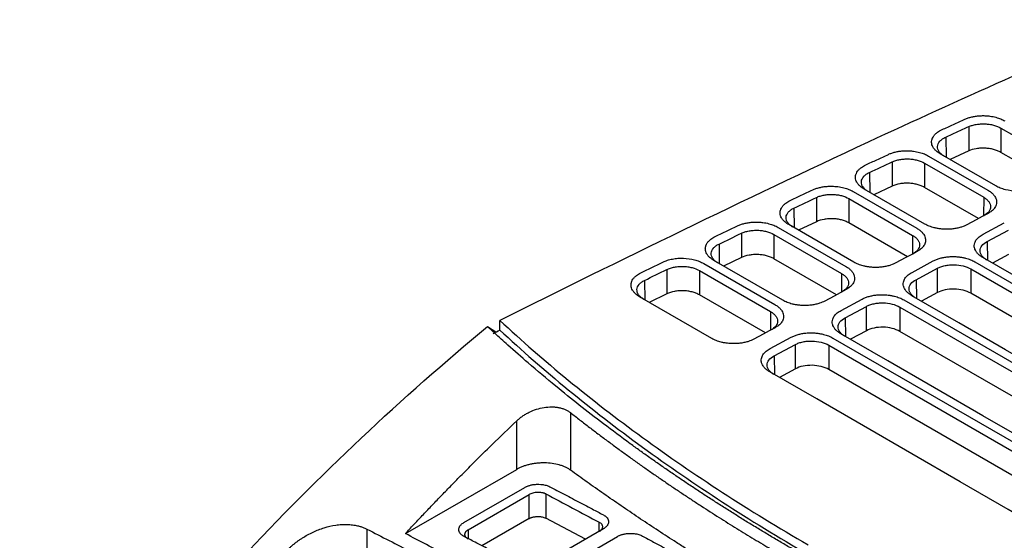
# Model space of a CAD drawing. Extents: x 76 to 839, y -9 to 645.
# Tile 60 of 78: x 671 to 754, y 190 to 234. Entities that reach past the tile are written whole.
import ezdxf

# ---------------------------------------------------------------- set-up
doc = ezdxf.new("R2010")
doc.units = 0
doc.layers.get('0').update_dxf_attribs({"linetype": 'CONTINUOUS'})

msp = doc.modelspace()

# ---------------------------------------------------------------- linework, layer by layer
at = {"color": 7, "linetype": 'CONTINUOUS'}
for p, q in [((751.208, 224.953), (751.207, 222.894)), ((753.92, 224.838), (753.918, 222.779)), ((753.92, 224.838), (758.485, 222.202)), ((753.502, 219.934), (748.794, 222.652)), ((751.207, 222.894), (749.625, 222.173)), ((758.041, 220.399), (753.918, 222.779)), ((744.734, 221.976), (744.733, 219.917)), ((747.462, 221.869), (747.461, 219.81)), ((747.462, 221.869), (752.475, 218.975)), ((747.818, 222.469), (752.831, 219.575)), ((741.422, 219.464), (746.821, 216.348)), ((747.492, 216.707), (742.356, 219.672)), ((744.733, 219.917), (743.183, 219.194)), ((752.031, 217.171), (747.461, 219.81)), ((738.323, 218.966), (738.322, 216.906)), ((741.065, 218.865), (741.064, 216.805)), ((741.065, 218.865), (746.464, 215.748)), ((738.322, 216.906), (736.8, 216.182)), ((746.02, 213.944), (741.064, 216.805)), ((752.422, 215.847), (754.221, 216.813)), ((731.967, 215.926), (731.966, 213.866)), ((735.077, 216.43), (740.81, 213.12)), ((741.482, 213.48), (735.976, 216.658)), ((752.767, 215.226), (754.565, 216.192)), ((734.72, 215.83), (740.454, 212.52)), ((734.72, 215.83), (734.72, 213.771)), ((728.776, 213.371), (734.8, 209.893)), ((735.471, 210.252), (729.645, 213.616)), ((731.966, 213.866), (730.466, 213.142)), ((740.01, 210.717), (734.72, 213.771)), ((746.412, 212.62), (748.211, 213.586)), ((751.74, 213.508), (781.115, 196.55)), ((754.566, 214.132), (753.211, 213.405)), ((725.656, 212.861), (725.655, 210.802)), ((728.419, 212.771), (734.443, 209.293)), ((728.419, 212.771), (728.419, 210.711)), ((746.756, 211.999), (748.555, 212.965)), ((748.555, 210.905), (748.555, 212.965)), ((751.384, 212.908), (780.759, 195.95)), ((751.384, 212.908), (751.384, 210.848)), ((748.555, 210.905), (747.201, 210.178)), ((729.461, 207.025), (723.355, 210.55)), ((725.655, 210.802), (724.174, 210.077)), ((733.999, 207.489), (728.419, 210.711)), ((740.402, 209.393), (742.2, 210.359)), ((745.73, 210.28), (775.105, 193.322)), ((780.315, 194.146), (751.384, 210.848)), ((740.746, 208.772), (742.545, 209.738)), ((742.545, 207.678), (742.545, 209.738)), ((745.373, 209.68), (774.749, 192.723)), ((745.373, 209.68), (745.373, 207.62)), ((711.524, 207.733), (711.524, 208.55)), ((710.484, 208.033), (711.195, 207.57)), ((742.545, 207.678), (741.191, 206.951)), ((774.305, 190.919), (745.373, 207.62)), ((734.391, 206.165), (736.19, 207.131)), ((739.719, 207.053), (769.095, 190.095)), ((734.735, 205.544), (736.534, 206.51)), ((736.534, 204.45), (736.534, 206.51)), ((739.363, 206.453), (768.738, 189.495)), ((739.363, 206.453), (739.363, 204.393)), ((736.534, 204.45), (735.18, 203.723)), ((768.294, 187.692), (739.363, 204.393)), ((712.95, 195.941), (712.95, 200.046)), ((717.5, 200.751), (717.5, 195.879)), ((703.527, 190.501), (712.95, 195.941)), ((708.473, 191.431), (713.635, 194.411)), ((708.835, 190.824), (713.997, 193.804)), ((713.997, 191.77), (713.997, 193.804)), ((715.411, 193.864), (715.411, 191.81)), ((713.997, 191.77), (710.002, 189.464)), ((718.779, 190.034), (715.411, 191.81)), ((700.268, 190.88), (700.268, 175.229)), ((720.284, 190.903), (715.122, 187.923)), ((716.318, 187.28), (721.479, 190.26))]:
    msp.add_line(p, q, dxfattribs=at)
at = {"color": 8, "linetype": 'CONTINUOUS'}
for p, q in [((749.263, 224.066), (749.29, 222.366)), ((742.809, 221.079), (742.836, 219.395)), ((752.475, 218.975), (752.451, 217.397)), ((736.416, 218.059), (736.442, 216.389)), ((746.464, 215.748), (746.44, 214.17)), ((752.767, 215.226), (752.791, 213.648)), ((730.074, 215.011), (730.099, 213.353)), ((740.454, 212.52), (740.43, 210.942)), ((723.775, 211.94), (723.8, 210.293)), ((746.756, 211.999), (746.78, 210.421)), ((734.443, 209.293), (734.42, 207.715)), ((740.746, 208.772), (740.77, 207.194)), ((734.735, 205.544), (734.759, 203.966)), ((719.937, 190.703), (719.937, 191.459)), ((708.835, 190.824), (708.835, 190.084))]:
    msp.add_line(p, q, dxfattribs=at)
at = {"color": 7, "linetype": 'CONTINUOUS', "flags": 128}
for points in [[(752.844, 217.608), (752.342, 217.339), (751.84, 217.069), (751.045, 216.642)], [(746.834, 214.381), (746.332, 214.111), (745.83, 213.842), (745.035, 213.415)], [(781.787, 196.909), (780.765, 197.499), (776.678, 199.858), (772.592, 202.217), (768.505, 204.576), (764.419, 206.935), (760.332, 209.295), (756.371, 211.581), (752.41, 213.868)], [(740.823, 211.154), (740.321, 210.884), (739.819, 210.614), (739.024, 210.188)], [(775.776, 193.682), (774.755, 194.272), (770.668, 196.631), (766.581, 198.99), (762.495, 201.349), (758.408, 203.708), (754.322, 206.067), (750.361, 208.354), (746.399, 210.641)], [(734.813, 207.926), (734.311, 207.657), (733.809, 207.387), (733.014, 206.96)], [(769.766, 190.454), (768.744, 191.044), (764.658, 193.403), (760.571, 195.762), (756.485, 198.122), (752.398, 200.481), (748.311, 202.84), (744.35, 205.127), (740.389, 207.413)], [(763.755, 187.227), (762.734, 187.817), (758.647, 190.176), (754.561, 192.535), (750.474, 194.894), (746.388, 197.253), (742.301, 199.612), (738.34, 201.899), (734.379, 204.186)]]:
    msp.add_lwpolyline(points, dxfattribs=at)
at = {"color": 7, "linetype": 'CONTINUOUS'}
for centre in [(749.97, 210.089), (743.959, 206.861), (737.949, 203.634)]:
    msp.add_ellipse(centre, major_axis=(2, -0.059), ratio=0.556664, start_param=0.801839, end_param=2.372865, dxfattribs=at)
for points, knots in [([(766.006, 234.01), (758.083, 230.662), (739.596, 222.379), (721.786, 213.662), (711.519, 208.554)], [0.092557, 0.092557, 0.092557, 0.092557, 2.072181, 4.813758, 4.813758, 4.813758, 4.813758]), ([(750.894, 225.588), (750.937, 225.608), (751.071, 225.664), (751.31, 225.744), (751.569, 225.805), (751.837, 225.85), (752.063, 225.874), (752.355, 225.888), (752.655, 225.884), (752.981, 225.853), (753.268, 225.804), (753.578, 225.732), (753.927, 225.617), (754.166, 225.502), (754.276, 225.438)], [2, 2, 2, 2, 2.240057, 2.719251, 3.198029, 3.437717, 3.918872, 4.172807, 4.679337, 5.183491, 5.559467, 5.934649, 6.580969, 7.24015, 7.24015, 7.24015, 7.24015]), ([(748.948, 224.701), (749.269, 224.848), (749.917, 225.144), (750.567, 225.439), (750.894, 225.588)], [0, 0, 0, 0, 0.49569, 1, 1, 1, 1]), ([(751.208, 224.953), (751.303, 224.996), (751.405, 225.033), (751.619, 225.096), (751.733, 225.123), (751.969, 225.163), (752.089, 225.177), (752.334, 225.193), (752.46, 225.194), (752.708, 225.184), (752.831, 225.173), (753.073, 225.137), (753.193, 225.113), (753.533, 225.024), (753.742, 224.941), (753.92, 224.838)], [0, 0, 0, 0, 0.125, 0.125, 0.25, 0.25, 0.375, 0.375, 0.5, 0.5, 0.625, 0.625, 0.75, 0.75, 1, 1, 1, 1]), ([(748.794, 222.652), (748.733, 222.688), (748.617, 222.762), (748.481, 222.869), (748.348, 222.995), (748.251, 223.113), (748.157, 223.264), (748.091, 223.42), (748.063, 223.579), (748.065, 223.737), (748.089, 223.864), (748.149, 224.018), (748.219, 224.138), (748.333, 224.281), (748.446, 224.39), (748.595, 224.504), (748.748, 224.602), (748.877, 224.668), (748.948, 224.701)], [2, 2, 2, 2, 2.360728, 2.719752, 2.95805, 3.432861, 3.669743, 4.142027, 4.613841, 4.8505, 5.324213, 5.561059, 6.034847, 6.271897, 6.746344, 6.983991, 7.341471, 7.729377, 7.729377, 7.729377, 7.729377]), ([(749.263, 224.066), (749.587, 224.214), (750.234, 224.51), (750.883, 224.806), (751.208, 224.953)], [2, 2, 2, 2, 3.803929, 5.611378, 5.611378, 5.611378, 5.611378]), ([(749.151, 222.436), (749.053, 222.492), (748.967, 222.554), (748.817, 222.685), (748.753, 222.756), (748.653, 222.901), (748.616, 222.976), (748.57, 223.128), (748.561, 223.206), (748.577, 223.435), (748.645, 223.586), (748.824, 223.787), (748.897, 223.851), (749.064, 223.967), (749.158, 224.019), (749.263, 224.066)], [0, 0, 0, 0, 0.125, 0.125, 0.25, 0.25, 0.375, 0.375, 0.5, 0.5, 0.75, 0.75, 0.875, 0.875, 1, 1, 1, 1]), ([(742.49, 221.712), (742.808, 221.86), (743.449, 222.16), (744.092, 222.459), (744.416, 222.61)], [0, 0, 0, 0, 0.495675, 1, 1, 1, 1]), ([(744.416, 222.61), (744.459, 222.63), (744.592, 222.687), (744.832, 222.769), (745.091, 222.832), (745.361, 222.879), (745.588, 222.904), (745.882, 222.919), (746.184, 222.915), (746.513, 222.885), (746.803, 222.837), (747.115, 222.765), (747.467, 222.649), (747.707, 222.533), (747.818, 222.469)], [2, 2, 2, 2, 2.241713, 2.724219, 3.206307, 3.447653, 3.932147, 4.187985, 4.698296, 5.20619, 5.584931, 5.962859, 6.613548, 7.277362, 7.277362, 7.277362, 7.277362]), ([(753.918, 222.779), (753.83, 222.83), (753.734, 222.876), (753.53, 222.958), (753.42, 222.994), (753.192, 223.054), (753.074, 223.078), (752.833, 223.114), (752.708, 223.126), (752.46, 223.137), (752.337, 223.135), (752.091, 223.12), (751.968, 223.106), (751.617, 223.046), (751.398, 222.981), (751.207, 222.894)], [0, 0, 0, 0, 0.125, 0.125, 0.25, 0.25, 0.375, 0.375, 0.5, 0.5, 0.625, 0.625, 0.75, 0.75, 1, 1, 1, 1]), ([(742.356, 219.672), (742.295, 219.707), (742.179, 219.781), (742.044, 219.887), (741.912, 220.012), (741.814, 220.129), (741.72, 220.28), (741.654, 220.435), (741.626, 220.592), (741.626, 220.75), (741.649, 220.875), (741.706, 221.029), (741.774, 221.148), (741.886, 221.291), (741.996, 221.4), (742.142, 221.514), (742.293, 221.612), (742.42, 221.679), (742.49, 221.712)], [2, 2, 2, 2, 2.358412, 2.715157, 2.951952, 3.423789, 3.659192, 4.128538, 4.597415, 4.832591, 5.303327, 5.538681, 6.009483, 6.245037, 6.716491, 6.952635, 7.307837, 7.69351, 7.69351, 7.69351, 7.69351]), ([(744.734, 221.976), (744.829, 222.02), (744.931, 222.058), (745.146, 222.123), (745.26, 222.15), (745.497, 222.192), (745.617, 222.207), (745.864, 222.223), (745.991, 222.225), (746.241, 222.216), (746.364, 222.205), (746.608, 222.17), (746.729, 222.145), (747.072, 222.056), (747.283, 221.972), (747.462, 221.869)], [0, 0, 0, 0, 0.125, 0.125, 0.25, 0.25, 0.375, 0.375, 0.5, 0.5, 0.625, 0.625, 0.75, 0.75, 1, 1, 1, 1]), ([(742.712, 219.455), (742.615, 219.512), (742.529, 219.573), (742.38, 219.703), (742.316, 219.773), (742.216, 219.918), (742.179, 219.992), (742.133, 220.143), (742.123, 220.221), (742.137, 220.448), (742.203, 220.598), (742.377, 220.798), (742.449, 220.862), (742.613, 220.979), (742.706, 221.032), (742.809, 221.079)], [0, 0, 0, 0, 0.125, 0.125, 0.25, 0.25, 0.375, 0.375, 0.5, 0.5, 0.75, 0.75, 0.875, 0.875, 1, 1, 1, 1]), ([(747.461, 219.81), (747.372, 219.861), (747.275, 219.907), (747.069, 219.99), (746.959, 220.026), (746.728, 220.086), (746.61, 220.11), (746.367, 220.146), (746.241, 220.158), (745.991, 220.167), (745.867, 220.166), (745.619, 220.15), (745.496, 220.135), (745.144, 220.073), (744.923, 220.006), (744.733, 219.917)], [0, 0, 0, 0, 0.125, 0.125, 0.25, 0.25, 0.375, 0.375, 0.5, 0.5, 0.625, 0.625, 0.75, 0.75, 1, 1, 1, 1]), ([(736.093, 218.69), (736.408, 218.84), (737.044, 219.143), (737.68, 219.445), (738.001, 219.597)], [0, 0, 0, 0, 0.495657, 1, 1, 1, 1]), ([(738.001, 219.597), (738.044, 219.618), (738.177, 219.676), (738.417, 219.76), (738.677, 219.824), (738.948, 219.872), (739.176, 219.898), (739.471, 219.914), (739.776, 219.911), (740.107, 219.882), (740.399, 219.834), (740.713, 219.762), (741.067, 219.646), (741.31, 219.529), (741.422, 219.464)], [2, 2, 2, 2, 2.243139, 2.728496, 3.213434, 3.456207, 3.943576, 4.201053, 4.71462, 5.225735, 5.606857, 5.987151, 6.641596, 7.309399, 7.309399, 7.309399, 7.309399]), ([(738.323, 218.966), (738.418, 219.01), (738.52, 219.049), (738.735, 219.115), (738.85, 219.143), (739.087, 219.186), (739.208, 219.201), (739.456, 219.218), (739.584, 219.221), (739.835, 219.212), (739.96, 219.201), (740.205, 219.166), (740.327, 219.142), (740.673, 219.053), (740.885, 218.969), (741.065, 218.865)], [0, 0, 0, 0, 0.125, 0.125, 0.25, 0.25, 0.375, 0.375, 0.5, 0.5, 0.625, 0.625, 0.75, 0.75, 1, 1, 1, 1]), ([(752.831, 219.575), (752.875, 219.55), (753, 219.472), (753.147, 219.359), (753.3, 219.211), (753.424, 219.055), (753.507, 218.891), (753.56, 218.72), (753.578, 218.543), (753.545, 218.351), (753.473, 218.182), (753.357, 218.002), (753.161, 217.803), (752.958, 217.669), (752.844, 217.608)], [2, 2, 2, 2, 2.261369, 2.776872, 3.031545, 3.537835, 4.044453, 4.310321, 4.843359, 5.376133, 5.773999, 6.170353, 6.835609, 7.51443, 7.51443, 7.51443, 7.51443]), ([(757.056, 219.87), (756.938, 219.807), (756.812, 219.751), (756.539, 219.655), (756.392, 219.614), (756.089, 219.549), (755.933, 219.526), (755.61, 219.495), (755.445, 219.489), (754.955, 219.498), (754.624, 219.54), (754.169, 219.653), (754.022, 219.699), (753.747, 219.806), (753.62, 219.867), (753.502, 219.934)], [0, 0, 0, 0, 0.125, 0.125, 0.25, 0.25, 0.375, 0.375, 0.5, 0.5, 0.75, 0.75, 0.875, 0.875, 1, 1, 1, 1]), ([(735.976, 216.658), (735.915, 216.693), (735.8, 216.767), (735.666, 216.872), (735.533, 216.996), (735.436, 217.112), (735.342, 217.262), (735.275, 217.416), (735.246, 217.573), (735.245, 217.73), (735.267, 217.854), (735.322, 218.007), (735.389, 218.126), (735.498, 218.269), (735.606, 218.377), (735.75, 218.492), (735.898, 218.59), (736.024, 218.657), (736.093, 218.69)], [2, 2, 2, 2, 2.356421, 2.711205, 2.946709, 3.415984, 3.650114, 4.116926, 4.583272, 4.817172, 5.285345, 5.519417, 5.98765, 6.221918, 6.690796, 6.925646, 7.278888, 7.662641, 7.662641, 7.662641, 7.662641]), ([(752.475, 218.975), (752.568, 218.921), (752.651, 218.864), (752.796, 218.74), (752.858, 218.673), (752.959, 218.536), (752.996, 218.466), (753.048, 218.321), (753.061, 218.247), (753.061, 218.028), (753.009, 217.882), (752.81, 217.619), (752.662, 217.498), (752.475, 217.399)], [0, 0, 0, 0, 0.125, 0.125, 0.25, 0.25, 0.375, 0.375, 0.5, 0.5, 0.75, 0.75, 1, 1, 1, 1]), ([(736.332, 216.442), (736.235, 216.498), (736.15, 216.558), (736.001, 216.688), (735.938, 216.758), (735.838, 216.901), (735.801, 216.975), (735.753, 217.125), (735.743, 217.202), (735.755, 217.428), (735.819, 217.578), (735.99, 217.778), (736.06, 217.842), (736.222, 217.958), (736.313, 218.011), (736.416, 218.059)], [0, 0, 0, 0, 0.125, 0.125, 0.25, 0.25, 0.375, 0.375, 0.5, 0.5, 0.75, 0.75, 0.875, 0.875, 1, 1, 1, 1]), ([(731.642, 216.556), (731.685, 216.577), (731.818, 216.636), (732.058, 216.721), (732.318, 216.786), (732.59, 216.836), (732.818, 216.863), (733.115, 216.879), (733.421, 216.878), (733.754, 216.848), (734.048, 216.801), (734.364, 216.729), (734.721, 216.612), (734.964, 216.495), (735.077, 216.43)], [2, 2, 2, 2, 2.244358, 2.732153, 3.219524, 3.463515, 3.953336, 4.212216, 4.728573, 5.242454, 5.625619, 6.007939, 6.665594, 7.336809, 7.336809, 7.336809, 7.336809]), ([(741.064, 216.805), (740.974, 216.857), (740.877, 216.904), (740.67, 216.986), (740.559, 217.023), (740.327, 217.083), (740.207, 217.107), (739.963, 217.142), (739.835, 217.154), (739.584, 217.163), (739.459, 217.161), (739.211, 217.144), (739.087, 217.129), (738.733, 217.065), (738.512, 216.996), (738.322, 216.906)], [0, 0, 0, 0, 0.125, 0.125, 0.25, 0.25, 0.375, 0.375, 0.5, 0.5, 0.625, 0.625, 0.75, 0.75, 1, 1, 1, 1]), ([(751.045, 216.642), (750.979, 216.607), (750.841, 216.541), (750.64, 216.465), (750.402, 216.392), (750.125, 216.328), (749.831, 216.287), (749.525, 216.264), (749.21, 216.261), (748.865, 216.286), (748.56, 216.331), (748.231, 216.402), (747.86, 216.52), (747.608, 216.64), (747.492, 216.707)], [2, 2, 2, 2, 2.387695, 2.772017, 3.025553, 3.529164, 4.032853, 4.293469, 4.816048, 5.338388, 5.728451, 6.11716, 6.783547, 7.464289, 7.464289, 7.464289, 7.464289]), ([(731.967, 215.926), (732.061, 215.971), (732.163, 216.01), (732.378, 216.077), (732.493, 216.106), (732.732, 216.15), (732.853, 216.166), (733.102, 216.184), (733.231, 216.186), (733.483, 216.178), (733.608, 216.168), (733.856, 216.133), (733.978, 216.109), (734.326, 216.019), (734.54, 215.935), (734.72, 215.83)], [0, 0, 0, 0, 0.125, 0.125, 0.25, 0.25, 0.375, 0.375, 0.5, 0.5, 0.625, 0.625, 0.75, 0.75, 1, 1, 1, 1]), ([(746.821, 216.348), (746.864, 216.322), (746.99, 216.245), (747.136, 216.132), (747.289, 215.983), (747.413, 215.828), (747.497, 215.664), (747.549, 215.492), (747.567, 215.316), (747.534, 215.124), (747.463, 214.954), (747.347, 214.775), (747.15, 214.576), (746.947, 214.442), (746.834, 214.381)], [2, 2, 2, 2, 2.261373, 2.776883, 3.03156, 3.537857, 4.044483, 4.310355, 4.8434, 5.37618, 5.774048, 6.170407, 6.83567, 7.5145, 7.5145, 7.5145, 7.5145]), ([(729.645, 213.616), (729.584, 213.651), (729.47, 213.724), (729.336, 213.829), (729.204, 213.952), (729.107, 214.068), (729.013, 214.217), (728.946, 214.37), (728.916, 214.526), (728.914, 214.682), (728.934, 214.806), (728.988, 214.959), (729.053, 215.077), (729.161, 215.219), (729.268, 215.328), (729.409, 215.442), (729.555, 215.54), (729.68, 215.608), (729.748, 215.641)], [2, 2, 2, 2, 2.354745, 2.70788, 2.942296, 3.409418, 3.642477, 4.10716, 4.571379, 4.804206, 5.270226, 5.503219, 5.969292, 6.202477, 6.669187, 6.902948, 7.254538, 7.636677, 7.636677, 7.636677, 7.636677]), ([(746.464, 215.748), (746.558, 215.694), (746.64, 215.636), (746.785, 215.513), (746.848, 215.446), (746.948, 215.309), (746.986, 215.238), (747.037, 215.094), (747.05, 215.02), (747.05, 214.801), (746.998, 214.655), (746.799, 214.391), (746.651, 214.27), (746.465, 214.172)], [0, 0, 0, 0, 0.125, 0.125, 0.25, 0.25, 0.375, 0.375, 0.5, 0.5, 0.75, 0.75, 1, 1, 1, 1]), ([(752.41, 213.868), (752.366, 213.893), (752.241, 213.971), (752.095, 214.084), (751.943, 214.232), (751.821, 214.387), (751.739, 214.551), (751.688, 214.722), (751.671, 214.898), (751.705, 215.089), (751.776, 215.258), (751.893, 215.44), (752.094, 215.645), (752.305, 215.784), (752.422, 215.847)], [2, 2, 2, 2, 2.256964, 2.763436, 3.01352, 3.51045, 4.007447, 4.268192, 4.790865, 5.313051, 5.702868, 6.091238, 6.771569, 7.464273, 7.464273, 7.464273, 7.464273]), ([(752.766, 213.651), (752.673, 213.705), (752.59, 213.764), (752.445, 213.888), (752.383, 213.955), (752.283, 214.093), (752.245, 214.163), (752.194, 214.308), (752.181, 214.382), (752.181, 214.601), (752.233, 214.746), (752.432, 215.009), (752.58, 215.129), (752.767, 215.226)], [0, 0, 0, 0, 0.125, 0.125, 0.25, 0.25, 0.375, 0.375, 0.5, 0.5, 0.75, 0.75, 1, 1, 1, 1]), ([(730.001, 213.399), (729.905, 213.455), (729.82, 213.515), (729.672, 213.644), (729.608, 213.714), (729.508, 213.856), (729.471, 213.929), (729.423, 214.079), (729.413, 214.156), (729.423, 214.381), (729.485, 214.53), (729.653, 214.73), (729.722, 214.793), (729.882, 214.91), (729.973, 214.963), (730.074, 215.011)], [0, 0, 0, 0, 0.125, 0.125, 0.25, 0.25, 0.375, 0.375, 0.5, 0.5, 0.75, 0.75, 0.875, 0.875, 1, 1, 1, 1]), ([(725.328, 213.49), (725.447, 213.548), (725.573, 213.598), (725.844, 213.685), (725.989, 213.721), (726.285, 213.776), (726.438, 213.796), (726.751, 213.818), (726.911, 213.821), (727.384, 213.804), (727.701, 213.759), (728.136, 213.645), (728.276, 213.6), (728.54, 213.495), (728.663, 213.436), (728.776, 213.371)], [0, 0, 0, 0, 0.125, 0.125, 0.25, 0.25, 0.375, 0.375, 0.5, 0.5, 0.75, 0.75, 0.875, 0.875, 1, 1, 1, 1]), ([(734.72, 213.771), (734.629, 213.823), (734.532, 213.87), (734.323, 213.953), (734.211, 213.989), (733.978, 214.05), (733.858, 214.074), (733.611, 214.109), (733.484, 214.12), (733.231, 214.129), (733.105, 214.126), (732.856, 214.109), (732.731, 214.093), (732.377, 214.027), (732.156, 213.958), (731.966, 213.866)], [0, 0, 0, 0, 0.125, 0.125, 0.25, 0.25, 0.375, 0.375, 0.5, 0.5, 0.625, 0.625, 0.75, 0.75, 1, 1, 1, 1]), ([(745.035, 213.415), (744.969, 213.38), (744.83, 213.313), (744.629, 213.237), (744.392, 213.165), (744.114, 213.101), (743.82, 213.06), (743.515, 213.037), (743.2, 213.033), (742.855, 213.059), (742.549, 213.104), (742.22, 213.175), (741.85, 213.293), (741.598, 213.413), (741.482, 213.48)], [2, 2, 2, 2, 2.387717, 2.772034, 3.025567, 3.529171, 4.032855, 4.293471, 4.81605, 5.338391, 5.728456, 6.117166, 6.783554, 7.464297, 7.464297, 7.464297, 7.464297]), ([(748.211, 213.586), (748.254, 213.609), (748.387, 213.675), (748.581, 213.752), (748.839, 213.83), (749.11, 213.892), (749.4, 213.932), (749.703, 213.955), (750.019, 213.958), (750.365, 213.932), (750.672, 213.886), (751.001, 213.814), (751.372, 213.695), (751.624, 213.575), (751.74, 213.508)], [2, 2, 2, 2, 2.258223, 2.766429, 3.017685, 3.517396, 4.01752, 4.283496, 4.816621, 5.349296, 5.747008, 6.143212, 6.821981, 7.514709, 7.514709, 7.514709, 7.514709]), ([(723.355, 210.55), (723.295, 210.585), (723.181, 210.657), (723.047, 210.762), (722.916, 210.885), (722.819, 211), (722.725, 211.148), (722.657, 211.301), (722.626, 211.456), (722.623, 211.611), (722.643, 211.735), (722.696, 211.887), (722.76, 212.006), (722.866, 212.148), (722.972, 212.256), (723.112, 212.37), (723.256, 212.468), (723.379, 212.536), (723.447, 212.569)], [2, 2, 2, 2, 2.353377, 2.705165, 2.938692, 3.404052, 3.636235, 4.099181, 4.56167, 4.793624, 5.257893, 5.490008, 5.954317, 6.186617, 6.651553, 6.884421, 7.234659, 7.615484, 7.615484, 7.615484, 7.615484]), ([(725.656, 212.861), (725.75, 212.907), (725.852, 212.947), (726.067, 213.015), (726.183, 213.044), (726.421, 213.089), (726.544, 213.105), (726.793, 213.124), (726.922, 213.127), (727.176, 213.119), (727.302, 213.109), (727.55, 213.074), (727.673, 213.05), (728.022, 212.961), (728.238, 212.876), (728.419, 212.771)], [0, 0, 0, 0, 0.125, 0.125, 0.25, 0.25, 0.375, 0.375, 0.5, 0.5, 0.625, 0.625, 0.75, 0.75, 1, 1, 1, 1]), ([(740.454, 212.52), (740.547, 212.467), (740.63, 212.409), (740.775, 212.285), (740.837, 212.219), (740.938, 212.081), (740.976, 212.011), (741.027, 211.866), (741.04, 211.792), (741.04, 211.573), (740.988, 211.428), (740.789, 211.164), (740.641, 211.043), (740.454, 210.944)], [0, 0, 0, 0, 0.125, 0.125, 0.25, 0.25, 0.375, 0.375, 0.5, 0.5, 0.75, 0.75, 1, 1, 1, 1]), ([(740.81, 213.12), (740.854, 213.095), (740.979, 213.017), (741.126, 212.905), (741.279, 212.756), (741.403, 212.601), (741.487, 212.436), (741.539, 212.265), (741.557, 212.089), (741.524, 211.896), (741.453, 211.727), (741.336, 211.548), (741.14, 211.348), (740.937, 211.215), (740.823, 211.154)], [2, 2, 2, 2, 2.261378, 2.776898, 3.031579, 3.537882, 4.044513, 4.310389, 4.843448, 5.376245, 5.774128, 6.170497, 6.835772, 7.514614, 7.514614, 7.514614, 7.514614]), ([(746.399, 210.641), (746.356, 210.666), (746.231, 210.744), (746.085, 210.856), (745.933, 211.005), (745.811, 211.16), (745.729, 211.324), (745.678, 211.495), (745.661, 211.67), (745.694, 211.862), (745.765, 212.03), (745.882, 212.213), (746.083, 212.418), (746.294, 212.557), (746.412, 212.62)], [2, 2, 2, 2, 2.256964, 2.763436, 3.01352, 3.51045, 4.007447, 4.268192, 4.790865, 5.313051, 5.702868, 6.091238, 6.771569, 7.464273, 7.464273, 7.464273, 7.464273]), ([(748.555, 212.965), (748.648, 213.014), (748.749, 213.058), (748.966, 213.133), (749.083, 213.166), (749.325, 213.217), (749.449, 213.235), (749.706, 213.259), (749.838, 213.264), (750.229, 213.256), (750.492, 213.223), (750.974, 213.103), (751.197, 213.016), (751.384, 212.908)], [0, 0, 0, 0, 0.125, 0.125, 0.25, 0.25, 0.375, 0.375, 0.5, 0.5, 0.75, 0.75, 1, 1, 1, 1]), ([(723.711, 210.333), (723.615, 210.389), (723.531, 210.449), (723.383, 210.577), (723.32, 210.646), (723.219, 210.788), (723.182, 210.861), (723.134, 211.01), (723.123, 211.086), (723.132, 211.311), (723.193, 211.459), (723.359, 211.659), (723.427, 211.722), (723.585, 211.839), (723.675, 211.893), (723.775, 211.94)], [0, 0, 0, 0, 0.125, 0.125, 0.25, 0.25, 0.375, 0.375, 0.5, 0.5, 0.75, 0.75, 0.875, 0.875, 1, 1, 1, 1]), ([(746.756, 210.424), (746.662, 210.478), (746.58, 210.536), (746.435, 210.661), (746.372, 210.728), (746.272, 210.865), (746.234, 210.936), (746.183, 211.08), (746.17, 211.155), (746.17, 211.373), (746.223, 211.519), (746.422, 211.781), (746.57, 211.901), (746.756, 211.999)], [0, 0, 0, 0, 0.125, 0.125, 0.25, 0.25, 0.375, 0.375, 0.5, 0.5, 0.75, 0.75, 1, 1, 1, 1]), ([(728.419, 210.711), (728.328, 210.764), (728.23, 210.81), (728.02, 210.894), (727.908, 210.93), (727.673, 210.991), (727.553, 211.015), (727.305, 211.05), (727.177, 211.061), (726.923, 211.069), (726.797, 211.067), (726.546, 211.048), (726.421, 211.032), (726.066, 210.965), (725.844, 210.894), (725.655, 210.802)], [0, 0, 0, 0, 0.125, 0.125, 0.25, 0.25, 0.375, 0.375, 0.5, 0.5, 0.625, 0.625, 0.75, 0.75, 1, 1, 1, 1]), ([(739.024, 210.188), (738.959, 210.152), (738.82, 210.086), (738.619, 210.01), (738.382, 209.937), (738.104, 209.873), (737.81, 209.832), (737.504, 209.81), (737.19, 209.806), (736.845, 209.831), (736.539, 209.876), (736.21, 209.947), (735.839, 210.065), (735.587, 210.185), (735.471, 210.252)], [2, 2, 2, 2, 2.387737, 2.772049, 3.025579, 3.529178, 4.032857, 4.293474, 4.816054, 5.338394, 5.728458, 6.117168, 6.783556, 7.464298, 7.464298, 7.464298, 7.464298]), ([(742.2, 210.359), (742.244, 210.382), (742.377, 210.448), (742.571, 210.524), (742.829, 210.603), (743.1, 210.665), (743.389, 210.705), (743.693, 210.728), (744.009, 210.731), (744.355, 210.705), (744.662, 210.659), (744.991, 210.587), (745.361, 210.468), (745.614, 210.347), (745.73, 210.28)], [2, 2, 2, 2, 2.258223, 2.766429, 3.017685, 3.517396, 4.01752, 4.283496, 4.816621, 5.349296, 5.747008, 6.143212, 6.821981, 7.514709, 7.514709, 7.514709, 7.514709]), ([(742.545, 209.738), (742.638, 209.787), (742.739, 209.83), (742.955, 209.906), (743.072, 209.938), (743.314, 209.989), (743.439, 210.008), (743.695, 210.031), (743.828, 210.036), (744.219, 210.029), (744.482, 209.995), (744.963, 209.876), (745.187, 209.789), (745.373, 209.68)], [0, 0, 0, 0, 0.125, 0.125, 0.25, 0.25, 0.375, 0.375, 0.5, 0.5, 0.75, 0.75, 1, 1, 1, 1]), ([(734.443, 209.293), (734.537, 209.239), (734.62, 209.181), (734.764, 209.058), (734.827, 208.991), (734.927, 208.854), (734.965, 208.783), (735.016, 208.639), (735.029, 208.565), (735.03, 208.346), (734.977, 208.2), (734.779, 207.936), (734.631, 207.816), (734.444, 207.717)], [0, 0, 0, 0, 0.125, 0.125, 0.25, 0.25, 0.375, 0.375, 0.5, 0.5, 0.75, 0.75, 1, 1, 1, 1]), ([(734.8, 209.893), (734.844, 209.868), (734.969, 209.79), (735.115, 209.677), (735.269, 209.529), (735.392, 209.373), (735.476, 209.209), (735.529, 209.038), (735.546, 208.861), (735.513, 208.669), (735.442, 208.5), (735.326, 208.32), (735.13, 208.121), (734.927, 207.987), (734.813, 207.926)], [2, 2, 2, 2, 2.26137, 2.776877, 3.031551, 3.537844, 4.044459, 4.310324, 4.843356, 5.376127, 5.773994, 6.17035, 6.835609, 7.514432, 7.514432, 7.514432, 7.514432]), ([(740.389, 207.413), (740.345, 207.439), (740.22, 207.516), (740.075, 207.629), (739.923, 207.777), (739.8, 207.933), (739.718, 208.097), (739.667, 208.267), (739.65, 208.443), (739.684, 208.634), (739.755, 208.803), (739.872, 208.985), (740.073, 209.191), (740.284, 209.329), (740.402, 209.393)], [2, 2, 2, 2, 2.256964, 2.763436, 3.01352, 3.51045, 4.007447, 4.268192, 4.790865, 5.313051, 5.702868, 6.091238, 6.771569, 7.464273, 7.464273, 7.464273, 7.464273]), ([(711.523, 208.552), (715.205, 205.127), (719.237, 201.818), (727.959, 195.467), (732.63, 192.437), (737.61, 189.555)], [0, 0, 0, 0, 0.5, 0.5, 1, 1, 1, 1]), ([(740.745, 207.197), (740.652, 207.251), (740.569, 207.309), (740.425, 207.433), (740.362, 207.5), (740.262, 207.638), (740.224, 207.709), (740.173, 207.853), (740.16, 207.927), (740.16, 208.146), (740.212, 208.291), (740.411, 208.554), (740.559, 208.674), (740.746, 208.772)], [0, 0, 0, 0, 0.125, 0.125, 0.25, 0.25, 0.375, 0.375, 0.5, 0.5, 0.75, 0.75, 1, 1, 1, 1]), ([(670.882, 164.961), (671.996, 166.584), (673.133, 168.189), (679.042, 176.275), (690.498, 190.126), (703.266, 202.047), (710.48, 208.036)], [0, 0, 0, 0, 0.399809, 0.399809, 2.039871, 4.079741, 4.079741, 4.079741, 4.079741]), ([(736.607, 189.016), (736.296, 189.196), (735.673, 189.557), (734.749, 190.103), (733.831, 190.652), (732.92, 191.205), (732.016, 191.762), (731.12, 192.322), (730.23, 192.885), (729.348, 193.452), (728.474, 194.023), (727.606, 194.597), (726.746, 195.175), (725.894, 195.755), (725.049, 196.339), (724.211, 196.927), (723.381, 197.518), (722.064, 198.469), (719.639, 200.271), (716.754, 202.549), (714.1, 204.783), (712.387, 206.29), (711.249, 207.322), (710.68, 207.85), (710.483, 208.033)], [0, 0, 0, 0, 0.03125, 0.0625, 0.09375, 0.125, 0.15625, 0.187501, 0.218751, 0.250001, 0.281252, 0.312502, 0.343753, 0.375004, 0.406254, 0.437505, 0.468756, 0.500007, 0.587766, 0.750219, 0.848469, 0.92285, 0.97336, 1, 1, 1, 1]), ([(711.524, 207.733), (715.204, 204.31), (719.237, 201), (725.773, 196.241), (728.034, 194.688), (732.708, 191.656), (735.121, 190.178), (737.61, 188.738)], [0, 0, 0, 0, 0.5, 0.5, 0.75, 0.75, 1, 1, 1, 1]), ([(733.014, 206.96), (732.948, 206.925), (732.809, 206.859), (732.608, 206.782), (732.371, 206.71), (732.094, 206.646), (731.799, 206.605), (731.494, 206.582), (731.179, 206.579), (730.834, 206.604), (730.528, 206.649), (730.2, 206.72), (729.829, 206.838), (729.577, 206.958), (729.461, 207.025)], [2, 2, 2, 2, 2.387754, 2.772061, 3.025588, 3.529181, 4.032854, 4.293471, 4.816053, 5.338395, 5.72846, 6.117169, 6.783558, 7.464301, 7.464301, 7.464301, 7.464301]), ([(736.19, 207.131), (736.233, 207.154), (736.366, 207.221), (736.561, 207.297), (736.818, 207.375), (737.09, 207.438), (737.379, 207.478), (737.682, 207.5), (737.998, 207.503), (738.345, 207.477), (738.651, 207.431), (738.98, 207.359), (739.351, 207.241), (739.603, 207.12), (739.719, 207.053)], [2, 2, 2, 2, 2.258223, 2.766429, 3.017685, 3.517396, 4.01752, 4.283496, 4.816621, 5.349296, 5.747008, 6.143212, 6.821981, 7.514709, 7.514709, 7.514709, 7.514709]), ([(736.534, 206.51), (736.628, 206.56), (736.729, 206.603), (736.945, 206.679), (737.062, 206.711), (737.304, 206.762), (737.429, 206.78), (737.685, 206.804), (737.817, 206.809), (738.208, 206.802), (738.472, 206.768), (738.953, 206.648), (739.176, 206.561), (739.363, 206.453)], [0, 0, 0, 0, 0.125, 0.125, 0.25, 0.25, 0.375, 0.375, 0.5, 0.5, 0.75, 0.75, 1, 1, 1, 1]), ([(734.379, 204.186), (734.335, 204.211), (734.21, 204.289), (734.064, 204.401), (733.912, 204.55), (733.79, 204.705), (733.708, 204.869), (733.657, 205.04), (733.64, 205.216), (733.674, 205.407), (733.744, 205.576), (733.861, 205.758), (734.063, 205.963), (734.273, 206.102), (734.391, 206.165)], [2, 2, 2, 2, 2.256964, 2.763436, 3.01352, 3.51045, 4.007447, 4.268192, 4.790865, 5.313051, 5.702868, 6.091238, 6.771569, 7.464273, 7.464273, 7.464273, 7.464273]), ([(734.735, 203.969), (734.642, 204.023), (734.559, 204.082), (734.414, 204.206), (734.352, 204.273), (734.251, 204.411), (734.214, 204.481), (734.163, 204.626), (734.149, 204.7), (734.149, 204.919), (734.202, 205.064), (734.401, 205.327), (734.549, 205.447), (734.735, 205.544)], [0, 0, 0, 0, 0.125, 0.125, 0.25, 0.25, 0.375, 0.375, 0.5, 0.5, 0.75, 0.75, 1, 1, 1, 1]), ([(712.95, 200.046), (712.988, 200.081), (713.063, 200.151), (713.184, 200.253), (713.31, 200.35), (713.484, 200.475), (713.714, 200.621), (714.103, 200.829), (714.62, 201.039), (715.266, 201.194), (715.803, 201.238), (716.215, 201.219), (716.513, 201.178), (716.793, 201.111), (717.054, 201.017), (717.294, 200.9), (717.431, 200.8), (717.5, 200.751)], [0, 0, 0, 0, 0.03119, 0.062396, 0.093699, 0.12518, 0.187731, 0.250263, 0.375686, 0.499853, 0.624744, 0.687459, 0.749774, 0.812234, 0.874342, 0.937221, 1, 1, 1, 1]), ([(703.527, 190.501), (703.759, 190.75), (704.233, 191.26), (704.962, 192.034), (705.723, 192.835), (706.518, 193.662), (707.345, 194.514), (708.275, 195.461), (709.455, 196.648), (711.037, 198.213), (712.259, 199.384), (712.95, 200.046)], [0, 0, 0, 0, 0.0752334, 0.1537056, 0.2354185, 0.320374, 0.4085743, 0.5000219, 0.616763, 0.7834044, 1, 1, 1, 1]), ([(717.5, 200.751), (717.768, 200.54), (718.302, 200.12), (719.109, 199.499), (719.913, 198.888), (720.716, 198.287), (721.516, 197.697), (722.314, 197.118), (723.108, 196.548), (723.9, 195.989), (724.687, 195.44), (725.471, 194.901), (726.251, 194.371), (727.027, 193.852), (727.798, 193.342), (728.563, 192.842), (729.324, 192.352), (730.079, 191.871), (730.829, 191.4), (731.572, 190.937), (732.309, 190.485), (733.04, 190.041), (733.765, 189.606), (734.482, 189.18), (735.192, 188.763), (735.665, 188.49), (735.9, 188.354)], [0, 0, 0, 0, 0.048203, 0.095838, 0.142905, 0.189404, 0.235334, 0.280696, 0.325489, 0.369714, 0.413371, 0.456459, 0.498979, 0.54093, 0.582313, 0.623127, 0.663373, 0.70305, 0.742158, 0.780698, 0.81867, 0.856073, 0.892907, 0.929173, 0.964871, 1, 1, 1, 1]), ([(717.499, 195.879), (717.467, 195.902), (717.403, 195.947), (717.298, 196.012), (717.186, 196.073), (717.028, 196.149), (716.816, 196.236), (716.45, 196.352), (715.951, 196.455), (715.417, 196.493), (714.985, 196.486), (714.662, 196.461), (714.343, 196.418), (714.032, 196.356), (713.734, 196.277), (713.452, 196.181), (713.187, 196.07), (713.029, 195.984), (712.95, 195.941)], [0, 0, 0, 0, 0.031117, 0.062288, 0.093612, 0.125185, 0.187611, 0.25025, 0.375175, 0.49979, 0.562261, 0.62483, 0.68737, 0.74985, 0.812693, 0.874833, 0.937019, 1, 1, 1, 1]), ([(735.9, 184.016), (735.597, 184.191), (734.991, 184.541), (734.09, 185.069), (733.195, 185.597), (732.307, 186.127), (731.425, 186.659), (730.55, 187.192), (729.681, 187.726), (728.819, 188.262), (727.963, 188.799), (727.113, 189.338), (726.039, 190.027), (724.747, 190.867), (723.249, 191.861), (721.774, 192.859), (720.324, 193.861), (718.896, 194.867), (717.965, 195.542), (717.499, 195.879)], [0, 0, 0, 0, 0.045378, 0.09076, 0.13615, 0.181553, 0.226971, 0.272409, 0.31787, 0.363358, 0.408872, 0.454413, 0.499978, 0.583193, 0.666473, 0.749818, 0.833172, 0.916543, 1, 1, 1, 1]), ([(713.635, 194.411), (713.663, 194.427), (713.719, 194.458), (713.812, 194.5), (713.908, 194.539), (714.01, 194.573), (714.17, 194.618), (714.395, 194.662), (714.687, 194.685), (714.98, 194.678), (715.23, 194.643), (715.433, 194.594), (715.597, 194.539), (715.692, 194.493), (715.74, 194.47)], [0, 0, 0, 0, 0.050336, 0.100202, 0.14991, 0.199775, 0.25011, 0.374986, 0.499924, 0.62484, 0.749822, 0.833427, 0.916338, 1, 1, 1, 1]), ([(715.74, 194.47), (716.056, 194.305), (716.812, 193.912), (718.015, 193.286), (719.214, 192.658), (719.97, 192.257), (720.283, 192.09)], [0, 0, 0, 0, 0.209565, 0.499991, 0.7929, 1, 1, 1, 1]), ([(715.411, 193.864), (715.385, 193.876), (715.337, 193.898), (715.263, 193.924), (715.196, 193.943), (715.138, 193.957), (715.04, 193.976), (714.897, 193.993), (714.698, 193.994), (714.501, 193.975), (714.31, 193.934), (714.138, 193.878), (714.044, 193.828), (713.997, 193.804)], [0, 0, 0, 0, 0.0676023, 0.1264473, 0.1765323, 0.2178549, 0.2504132, 0.3823885, 0.5004068, 0.6311358, 0.7579645, 0.8809123, 1, 1, 1, 1]), ([(715.411, 193.864), (716.166, 193.47), (717.674, 192.67), (719.183, 191.861), (719.937, 191.459)], [2, 2, 2, 2, 6.448896, 10.893409, 10.893409, 10.893409, 10.893409]), ([(713.997, 191.77), (714.02, 191.783), (714.066, 191.808), (714.143, 191.842), (714.226, 191.872), (714.316, 191.898), (714.41, 191.919), (714.509, 191.936), (714.612, 191.947), (714.718, 191.952), (714.834, 191.952), (714.964, 191.942), (715.11, 191.918), (715.268, 191.876), (715.362, 191.833), (715.411, 191.81)], [0, 0, 0, 0, 0.060059, 0.121087, 0.183086, 0.246057, 0.310001, 0.37492, 0.440814, 0.507685, 0.57786, 0.66219, 0.760664, 0.873272, 1, 1, 1, 1]), ([(720.283, 192.09), (720.311, 192.075), (720.365, 192.044), (720.439, 191.994), (720.504, 191.941), (720.562, 191.885), (720.637, 191.796), (720.707, 191.671), (720.735, 191.507), (720.707, 191.341), (720.63, 191.198), (720.528, 191.081), (720.419, 190.986), (720.329, 190.931), (720.284, 190.903)], [0, 0, 0, 0, 0.050381, 0.100289, 0.150035, 0.199932, 0.250289, 0.375262, 0.500179, 0.625125, 0.750025, 0.833587, 0.916427, 1, 1, 1, 1]), ([(693.259, 188.825), (693.316, 188.887), (693.43, 189.01), (693.61, 189.188), (693.794, 189.361), (693.985, 189.527), (694.182, 189.687), (694.385, 189.842), (694.594, 189.99), (695.024, 190.275), (695.701, 190.651), (696.659, 191.021), (697.474, 191.208), (698.119, 191.276), (698.592, 191.284), (699.047, 191.25), (699.434, 191.181), (699.757, 191.093), (700.022, 190.998), (700.186, 190.92), (700.268, 190.88)], [0, 0, 0, 0, 0.031671, 0.063138, 0.094454, 0.125672, 0.156845, 0.188026, 0.219271, 0.250632, 0.376287, 0.499998, 0.62599, 0.68883, 0.751057, 0.813357, 0.875092, 0.916896, 0.958454, 1, 1, 1, 1]), ([(700.268, 190.88), (700.899, 190.558), (702.153, 189.918), (704.022, 188.953), (705.868, 187.993), (707.689, 187.037), (709.487, 186.085), (711.26, 185.138), (713.487, 183.938), (716.161, 182.479), (719.282, 180.748), (722.374, 179.005), (726.445, 176.673), (731.539, 173.684), (736.603, 170.626), (740.669, 168.117), (743.728, 166.204), (746.863, 164.222), (748.978, 162.864), (750.048, 162.177)], [0, 0, 0, 0, 0.038074, 0.07566, 0.112757, 0.149362, 0.185475, 0.221093, 0.256215, 0.319682, 0.382201, 0.444213, 0.505955, 0.627402, 0.751039, 0.810956, 0.872428, 0.935445, 1, 1, 1, 1]), ([(708.474, 190.276), (708.446, 190.291), (708.392, 190.32), (708.32, 190.369), (708.256, 190.42), (708.199, 190.474), (708.125, 190.56), (708.056, 190.681), (708.028, 190.841), (708.056, 191.002), (708.132, 191.141), (708.232, 191.256), (708.34, 191.349), (708.428, 191.404), (708.473, 191.431)], [0, 0, 0, 0, 0.050367, 0.100266, 0.150006, 0.199901, 0.250259, 0.375186, 0.500128, 0.625046, 0.749975, 0.833546, 0.916402, 1, 1, 1, 1]), ([(719.937, 190.688), (719.958, 190.701), (720.002, 190.728), (720.059, 190.771), (720.109, 190.818), (720.152, 190.867), (720.186, 190.919), (720.211, 190.973), (720.226, 191.028), (720.232, 191.087), (720.224, 191.154), (720.197, 191.228), (720.144, 191.307), (720.06, 191.388), (719.979, 191.435), (719.937, 191.459)], [0, 0, 0, 0, 0.060064, 0.120822, 0.182276, 0.244428, 0.307279, 0.37083, 0.435083, 0.50004, 0.579064, 0.668577, 0.768574, 0.879051, 1, 1, 1, 1]), ([(745.089, 166.727), (744.491, 167.102), (743.3, 167.849), (741.523, 168.953), (739.763, 170.04), (738.02, 171.107), (736.296, 172.156), (733.432, 173.883), (729.438, 176.253), (724.317, 179.219), (719.188, 182.112), (714.624, 184.623), (710.588, 186.795), (707.084, 188.653), (704.722, 189.88), (703.527, 190.501)], [0, 0, 0, 0, 0.043136, 0.085855, 0.128154, 0.170033, 0.211491, 0.252524, 0.376518, 0.499438, 0.621863, 0.746635, 0.829047, 0.913507, 1, 1, 1, 1]), ([(712.987, 187.878), (712.676, 188.044), (711.922, 188.447), (710.736, 189.081), (709.544, 189.715), (708.79, 190.11), (708.474, 190.276)], [0, 0, 0, 0, 0.206416, 0.500009, 0.789734, 1, 1, 1, 1]), ([(708.835, 190.824), (708.814, 190.811), (708.771, 190.785), (708.714, 190.742), (708.664, 190.696), (708.621, 190.648), (708.587, 190.596), (708.561, 190.543), (708.546, 190.489), (708.539, 190.419), (708.554, 190.331), (708.607, 190.24), (708.696, 190.147), (708.782, 190.098), (708.835, 190.067)], [0, 0, 0, 0, 0.059116, 0.119199, 0.180251, 0.242276, 0.305276, 0.369253, 0.43421, 0.50015, 0.618098, 0.750057, 0.84749, 1, 1, 1, 1]), ([(721.479, 190.26), (721.508, 190.276), (721.564, 190.307), (721.657, 190.349), (721.754, 190.387), (721.856, 190.421), (722.016, 190.465), (722.242, 190.508), (722.535, 190.529), (722.828, 190.519), (723.079, 190.48), (723.283, 190.427), (723.447, 190.37), (723.543, 190.322), (723.591, 190.298)], [0, 0, 0, 0, 0.050336, 0.1002, 0.149904, 0.199764, 0.25009, 0.374989, 0.49991, 0.624877, 0.749845, 0.83346, 0.916363, 1, 1, 1, 1]), ([(723.591, 190.298), (723.906, 190.127), (724.662, 189.717), (725.861, 189.065), (727.059, 188.409), (727.815, 187.991), (728.128, 187.817)], [0, 0, 0, 0, 0.209046, 0.499994, 0.79237, 1, 1, 1, 1])]:
    msp.add_open_spline(points, degree=3, knots=knots, dxfattribs=at)
for points in [[(742.809, 221.079), (743.45, 221.379), (744.092, 221.678), (744.734, 221.976)], [(736.416, 218.059), (737.051, 218.361), (737.687, 218.664), (738.323, 218.966)], [(729.748, 215.641), (730.379, 215.946), (731.01, 216.251), (731.642, 216.556)], [(730.074, 215.011), (730.704, 215.316), (731.335, 215.621), (731.967, 215.926)], [(723.447, 212.569), (724.074, 212.877), (724.701, 213.184), (725.328, 213.49)], [(723.775, 211.94), (724.401, 212.248), (725.028, 212.555), (725.656, 212.861)], [(710.948, 207.447), (711.14, 207.543), (711.332, 207.638), (711.524, 207.734)]]:
    msp.add_open_spline(points, degree=3, dxfattribs=at)

doc.saveas('drawing.dxf')
